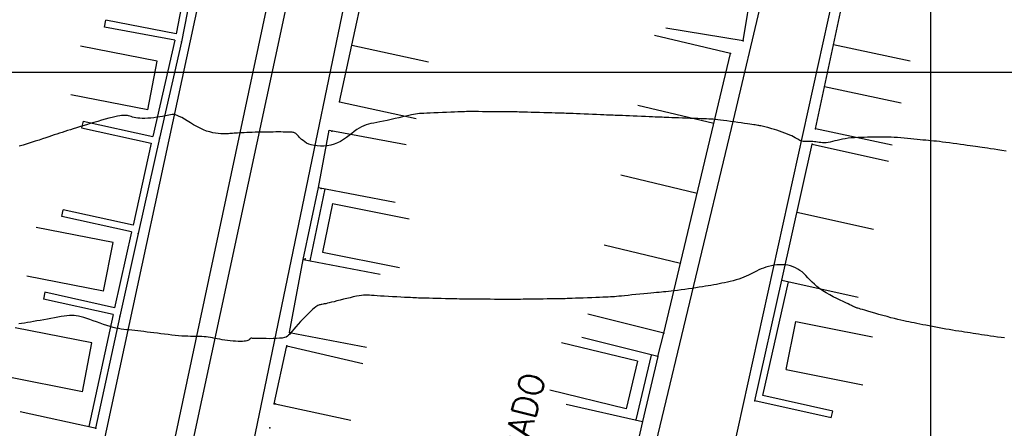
# Model space of a CAD drawing. Header units: millimetres. Extents: x 196436 to 199900, y 8705373 to 8708636.
# Tile 98 of 238: x 197807 to 197908, y 8706564 to 8706605. Entities that reach past the tile are written whole.
import ezdxf
from ezdxf.enums import TextEntityAlignment as Align

# ---------------------------------------------------------------- set-up
doc = ezdxf.new("R2010")
doc.units = ezdxf.units.MM
doc.header["$LTSCALE"] = 5
for name, color, linetype in [('$CURVAS1', 30, 'Continuous'), ('$CURVAS2', 40, 'Continuous'), ('CASA', 6, 'Continuous'), ('MALHA', 9, 'Continuous'), ('MEIO-FIO', 7, 'Continuous'), ('MURO', 9, 'Continuous'), ('TXT_NRUA', 3, 'Continuous')]:
    doc.layers.add(name, color=color, linetype=linetype)
doc.styles.add('GEOSIS', font='ROMANS.SHX')

# ---------------------------------------------------------------- blocks, each defined once
blk = doc.blocks.new('A$C324D1BEE')
at = {"layer": 'CASA'}
for points in [[(8.77, 4.99), (0.9, 6.41)], [(7.87, 0), (8.77, 4.99)], [(7.87, 0), (0, 1.42)]]:
    blk.add_lwpolyline(points, dxfattribs=at)
blk = doc.blocks.new('A$C6160071F')
at = {"layer": 'CASA', "rotation": 179.1179489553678}
blk.add_blockref('A$C324D1BEE', (8.85, 6.4), dxfattribs=at)
blk = doc.blocks.new('C')
at = {"layer": 'CASA'}
blk.add_lwpolyline([(0, 0), (0, 8)], dxfattribs=at)
blk = doc.blocks.new('A$C6C777A1E')
at = {"layer": 'CASA'}
for points in [[(0, 8), (0, 0)], [(0, 8), (5, 8)], [(5, 8), (5, 0)]]:
    blk.add_lwpolyline(points, dxfattribs=at)
blk = doc.blocks.new('A$C1E2D5F4F')
at = {"layer": 'CASA', "rotation": 282.9407027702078}
blk.add_blockref('A$C6C777A1E', (0, 4.87), dxfattribs=at)

msp = doc.modelspace()

# ---------------------------------------------------------------- linework, layer by layer
at = {"layer": '$CURVAS1'}
msp.add_polyline3d([(197907.553, 8706572.859, 700), (197907.189, 8706572.907, 700), (197906.825, 8706572.955, 700), (197906.468, 8706573.003, 700), (197906.124, 8706573.051, 700), (197905.798, 8706573.098, 700), (197905.487, 8706573.144, 700), (197905.189, 8706573.19, 700), (197904.9, 8706573.234, 700), (197904.617, 8706573.279, 700), (197904.335, 8706573.323, 700), (197904.053, 8706573.368, 700), (197903.766, 8706573.413, 700), (197903.472, 8706573.459, 700), (197903.17, 8706573.506, 700), (197902.862, 8706573.554, 700), (197902.546, 8706573.603, 700), (197902.224, 8706573.655, 700), (197901.895, 8706573.709, 700), (197901.561, 8706573.765, 700), (197901.222, 8706573.825, 700), (197900.878, 8706573.887, 700), (197900.532, 8706573.952, 700), (197900.187, 8706574.018, 700), (197899.846, 8706574.085, 700), (197899.512, 8706574.151, 700), (197899.189, 8706574.215, 700), (197898.878, 8706574.276, 700), (197898.584, 8706574.334, 700), (197898.308, 8706574.388, 700), (197898.043, 8706574.44, 700), (197897.784, 8706574.491, 700), (197897.523, 8706574.545, 700), (197897.253, 8706574.604, 700), (197896.966, 8706574.669, 700), (197896.656, 8706574.744, 700), (197896.316, 8706574.831, 700), (197895.941, 8706574.93, 700), (197895.541, 8706575.039, 700), (197895.128, 8706575.154, 700), (197894.713, 8706575.272, 700), (197894.309, 8706575.387, 700), (197893.927, 8706575.497, 700), (197893.58, 8706575.598, 700), (197893.279, 8706575.685, 700), (197893.034, 8706575.755, 700), (197892.839, 8706575.81, 700), (197892.688, 8706575.854, 700), (197892.572, 8706575.887, 700), (197892.484, 8706575.914, 700), (197892.417, 8706575.936, 700), (197892.362, 8706575.956, 700), (197892.312, 8706575.977, 700), (197892.259, 8706576, 700), (197892.198, 8706576.03, 700), (197892.123, 8706576.067, 700), (197892.028, 8706576.114, 700), (197891.908, 8706576.173, 700), (197891.757, 8706576.246, 700), (197891.569, 8706576.336, 700), (197891.338, 8706576.444, 700), (197891.063, 8706576.573, 700), (197890.75, 8706576.72, 700), (197890.409, 8706576.884, 700), (197890.052, 8706577.064, 700), (197889.689, 8706577.257, 700), (197889.329, 8706577.46, 700), (197888.984, 8706577.673, 700), (197888.664, 8706577.894, 700), (197888.376, 8706578.12, 700), (197888.117, 8706578.348, 700), (197887.883, 8706578.575, 700), (197887.665, 8706578.799, 700), (197887.46, 8706579.017, 700), (197887.261, 8706579.225, 700), (197887.062, 8706579.42, 700), (197886.858, 8706579.6, 700), (197886.643, 8706579.762, 700), (197886.418, 8706579.905, 700), (197886.183, 8706580.029, 700), (197885.937, 8706580.133, 700), (197885.683, 8706580.217, 700), (197885.421, 8706580.281, 700), (197885.15, 8706580.324, 700), (197884.873, 8706580.345, 700), (197884.589, 8706580.345, 700), (197884.301, 8706580.326, 700), (197884.013, 8706580.289, 700), (197883.727, 8706580.236, 700), (197883.447, 8706580.169, 700), (197883.175, 8706580.091, 700), (197882.914, 8706580.003, 700), (197882.668, 8706579.907, 700), (197882.437, 8706579.805, 700), (197882.22, 8706579.699, 700), (197882.01, 8706579.591, 700), (197881.805, 8706579.481, 700), (197881.598, 8706579.371, 700), (197881.386, 8706579.262, 700), (197881.164, 8706579.157, 700), (197880.927, 8706579.057, 700), (197880.672, 8706578.962, 700), (197880.402, 8706578.873, 700), (197880.12, 8706578.789, 700), (197879.83, 8706578.71, 700), (197879.534, 8706578.637, 700), (197879.238, 8706578.568, 700), (197878.945, 8706578.504, 700), (197878.657, 8706578.444, 700), (197878.378, 8706578.388, 700), (197878.105, 8706578.334, 700), (197877.833, 8706578.284, 700), (197877.558, 8706578.234, 700), (197877.276, 8706578.186, 700), (197876.983, 8706578.137, 700), (197876.674, 8706578.087, 700), (197876.346, 8706578.036, 700), (197875.995, 8706577.982, 700), (197875.628, 8706577.927, 700), (197875.252, 8706577.871, 700), (197874.873, 8706577.817, 700), (197874.501, 8706577.765, 700), (197874.141, 8706577.717, 700), (197873.802, 8706577.673, 700), (197873.491, 8706577.635, 700), (197873.212, 8706577.604, 700), (197872.959, 8706577.578, 700), (197872.721, 8706577.557, 700), (197872.489, 8706577.537, 700), (197872.252, 8706577.518, 700), (197872.002, 8706577.498, 700), (197871.727, 8706577.475, 700), (197871.419, 8706577.447, 700), (197871.07, 8706577.414, 700), (197870.69, 8706577.376, 700), (197870.29, 8706577.336, 700), (197869.882, 8706577.293, 700), (197869.478, 8706577.251, 700), (197869.089, 8706577.211, 700), (197868.729, 8706577.174, 700), (197868.408, 8706577.141, 700), (197868.134, 8706577.115, 700), (197867.898, 8706577.094, 700), (197867.686, 8706577.078, 700), (197867.485, 8706577.064, 700), (197867.282, 8706577.053, 700), (197867.062, 8706577.042, 700), (197866.812, 8706577.032, 700), (197866.519, 8706577.02, 700), (197866.173, 8706577.006, 700), (197865.785, 8706576.991, 700), (197865.369, 8706576.974, 700), (197864.94, 8706576.957, 700), (197864.513, 8706576.94, 700), (197864.102, 8706576.924, 700), (197863.723, 8706576.909, 700), (197863.389, 8706576.896, 700), (197863.111, 8706576.886, 700), (197862.877, 8706576.877, 700), (197862.674, 8706576.871, 700), (197862.484, 8706576.866, 700), (197862.294, 8706576.861, 700), (197862.087, 8706576.858, 700), (197861.847, 8706576.854, 700), (197861.561, 8706576.85, 700), (197861.217, 8706576.845, 700), (197860.826, 8706576.84, 700), (197860.403, 8706576.834, 700), (197859.966, 8706576.828, 700), (197859.529, 8706576.823, 700), (197859.109, 8706576.817, 700), (197858.722, 8706576.812, 700), (197858.382, 8706576.808, 700), (197858.102, 8706576.804, 700), (197857.869, 8706576.802, 700), (197857.669, 8706576.8, 700), (197857.484, 8706576.798, 700), (197857.299, 8706576.798, 700), (197857.098, 8706576.798, 700), (197856.864, 8706576.798, 700), (197856.581, 8706576.799, 700), (197856.239, 8706576.801, 700), (197855.848, 8706576.803, 700), (197855.424, 8706576.805, 700), (197854.985, 8706576.807, 700), (197854.545, 8706576.809, 700), (197854.122, 8706576.811, 700), (197853.731, 8706576.813, 700), (197853.388, 8706576.815, 700), (197853.105, 8706576.816, 700), (197852.871, 8706576.818, 700), (197852.67, 8706576.82, 700), (197852.485, 8706576.822, 700), (197852.3, 8706576.825, 700), (197852.1, 8706576.828, 700), (197851.867, 8706576.833, 700), (197851.587, 8706576.84, 700), (197851.248, 8706576.848, 700), (197850.861, 8706576.857, 700), (197850.441, 8706576.868, 700), (197850.005, 8706576.878, 700), (197849.568, 8706576.889, 700), (197849.146, 8706576.9, 700), (197848.755, 8706576.911, 700), (197848.41, 8706576.92, 700), (197848.122, 8706576.928, 700), (197847.882, 8706576.935, 700), (197847.674, 8706576.942, 700), (197847.482, 8706576.95, 700), (197847.291, 8706576.958, 700), (197847.086, 8706576.967, 700), (197846.852, 8706576.978, 700), (197846.574, 8706576.991, 700), (197846.24, 8706577.007, 700), (197845.862, 8706577.025, 700), (197845.452, 8706577.045, 700), (197845.025, 8706577.066, 700), (197844.596, 8706577.089, 700), (197844.18, 8706577.113, 700), (197843.79, 8706577.137, 700), (197843.441, 8706577.161, 700), (197843.143, 8706577.185, 700), (197842.888, 8706577.206, 700), (197842.665, 8706577.223, 700), (197842.462, 8706577.233, 700), (197842.266, 8706577.235, 700), (197842.067, 8706577.226, 700), (197841.851, 8706577.204, 700), (197841.608, 8706577.168, 700), (197841.328, 8706577.116, 700), (197841.018, 8706577.05, 700), (197840.687, 8706576.974, 700), (197840.345, 8706576.892, 700), (197840, 8706576.807, 700), (197839.663, 8706576.722, 700), (197839.343, 8706576.641, 700), (197839.049, 8706576.566, 700), (197838.789, 8706576.502, 700), (197838.562, 8706576.447, 700), (197838.365, 8706576.401, 700), (197838.194, 8706576.362, 700), (197838.047, 8706576.331, 700), (197837.921, 8706576.305, 700), (197837.812, 8706576.285, 700), (197837.718, 8706576.269, 700), (197837.635, 8706576.256, 700), (197837.557, 8706576.24, 700), (197837.478, 8706576.215, 700), (197837.393, 8706576.177, 700), (197837.294, 8706576.118, 700), (197837.176, 8706576.032, 700), (197837.033, 8706575.915, 700), (197836.857, 8706575.76, 700), (197836.647, 8706575.563, 700), (197836.409, 8706575.332, 700), (197836.152, 8706575.077, 700), (197835.887, 8706574.806, 700), (197835.624, 8706574.53, 700), (197835.371, 8706574.259, 700), (197835.14, 8706574.001, 700), (197834.94, 8706573.767, 700), (197834.777, 8706573.564, 700), (197834.642, 8706573.392, 700), (197834.524, 8706573.248, 700), (197834.41, 8706573.129, 700), (197834.288, 8706573.033, 700), (197834.146, 8706572.957, 700), (197833.972, 8706572.898, 700), (197833.753, 8706572.855, 700), (197833.483, 8706572.824, 700), (197833.17, 8706572.803, 700), (197832.829, 8706572.791, 700), (197832.474, 8706572.786, 700), (197832.121, 8706572.787, 700), (197831.783, 8706572.792, 700), (197831.474, 8706572.798, 700), (197831.209, 8706572.805, 700), (197831, 8706572.811, 700), (197830.841, 8706572.816, 700), (197830.726, 8706572.819, 700), (197830.647, 8706572.822, 700), (197830.599, 8706572.823, 700), (197830.572, 8706572.824, 700), (197830.56, 8706572.825, 700), (197830.556, 8706572.825, 700), (197830.553, 8706572.825, 700), (197830.55, 8706572.823, 700), (197830.545, 8706572.82, 700), (197830.537, 8706572.814, 700), (197830.525, 8706572.805, 700), (197830.508, 8706572.792, 700), (197830.485, 8706572.773, 700), (197830.455, 8706572.749, 700), (197830.417, 8706572.719, 700), (197830.368, 8706572.684, 700), (197830.304, 8706572.647, 700), (197830.224, 8706572.61, 700), (197830.125, 8706572.575, 700), (197830.003, 8706572.544, 700), (197829.855, 8706572.52, 700), (197829.68, 8706572.505, 700), (197829.475, 8706572.5, 700), (197829.244, 8706572.505, 700), (197828.993, 8706572.518, 700), (197828.727, 8706572.539, 700), (197828.452, 8706572.567, 700), (197828.172, 8706572.601, 700), (197827.894, 8706572.64, 700), (197827.623, 8706572.682, 700), (197827.363, 8706572.726, 700), (197827.114, 8706572.772, 700), (197826.873, 8706572.817, 700), (197826.641, 8706572.861, 700), (197826.415, 8706572.902, 700), (197826.194, 8706572.938, 700), (197825.977, 8706572.968, 700), (197825.762, 8706572.99, 700), (197825.547, 8706573.005, 700), (197825.33, 8706573.012, 700), (197825.107, 8706573.016, 700), (197824.877, 8706573.016, 700), (197824.636, 8706573.017, 700), (197824.38, 8706573.019, 700), (197824.108, 8706573.026, 700), (197823.817, 8706573.038, 700), (197823.503, 8706573.059, 700), (197823.171, 8706573.086, 700), (197822.824, 8706573.12, 700), (197822.465, 8706573.158, 700), (197822.099, 8706573.201, 700), (197821.73, 8706573.245, 700), (197821.361, 8706573.291, 700), (197820.996, 8706573.337, 700), (197820.639, 8706573.382, 700), (197820.29, 8706573.426, 700), (197819.951, 8706573.468, 700), (197819.62, 8706573.508, 700), (197819.299, 8706573.547, 700), (197818.988, 8706573.583, 700), (197818.688, 8706573.617, 700), (197818.399, 8706573.648, 700), (197818.12, 8706573.677, 700), (197817.849, 8706573.706, 700), (197817.582, 8706573.738, 700), (197817.314, 8706573.774, 700), (197817.041, 8706573.818, 700), (197816.761, 8706573.873, 700), (197816.468, 8706573.941, 700), (197816.159, 8706574.025, 700), (197815.831, 8706574.126, 700), (197815.489, 8706574.24, 700), (197815.139, 8706574.363, 700), (197814.788, 8706574.491, 700), (197814.44, 8706574.617, 700), (197814.102, 8706574.738, 700), (197813.781, 8706574.849, 700), (197813.481, 8706574.944, 700), (197813.208, 8706575.02, 700), (197812.955, 8706575.077, 700), (197812.716, 8706575.116, 700), (197812.484, 8706575.139, 700), (197812.251, 8706575.145, 700), (197812.01, 8706575.138, 700), (197811.753, 8706575.117, 700), (197811.474, 8706575.084, 700), (197811.168, 8706575.04, 700), (197810.837, 8706574.987, 700), (197810.489, 8706574.927, 700), (197810.128, 8706574.862, 700), (197809.761, 8706574.795, 700), (197809.393, 8706574.726, 700), (197809.031, 8706574.66, 700), (197808.679, 8706574.596, 700), (197808.343, 8706574.538, 700), (197808.022, 8706574.485, 700), (197807.713, 8706574.434, 700), (197807.413, 8706574.386, 700), (197807.121, 8706574.339, 700), (197806.833, 8706574.292, 700)], dxfattribs=at)
at = {"layer": '$CURVAS2'}
msp.add_polyline3d([(197907.702, 8706591.938, 699), (197907.281, 8706592.005, 699), (197906.868, 8706592.071, 699), (197906.475, 8706592.133, 699), (197906.116, 8706592.189, 699), (197905.801, 8706592.236, 699), (197905.522, 8706592.277, 699), (197905.27, 8706592.313, 699), (197905.034, 8706592.346, 699), (197904.804, 8706592.378, 699), (197904.569, 8706592.41, 699), (197904.318, 8706592.445, 699), (197904.042, 8706592.484, 699), (197903.733, 8706592.528, 699), (197903.396, 8706592.577, 699), (197903.039, 8706592.628, 699), (197902.668, 8706592.682, 699), (197902.293, 8706592.735, 699), (197901.92, 8706592.786, 699), (197901.558, 8706592.835, 699), (197901.214, 8706592.879, 699), (197900.894, 8706592.917, 699), (197900.594, 8706592.951, 699), (197900.31, 8706592.98, 699), (197900.035, 8706593.007, 699), (197899.765, 8706593.032, 699), (197899.493, 8706593.057, 699), (197899.215, 8706593.083, 699), (197898.924, 8706593.11, 699), (197898.617, 8706593.141, 699), (197898.297, 8706593.173, 699), (197897.966, 8706593.207, 699), (197897.629, 8706593.24, 699), (197897.289, 8706593.271, 699), (197896.95, 8706593.301, 699), (197896.615, 8706593.326, 699), (197896.289, 8706593.347, 699), (197895.974, 8706593.362, 699), (197895.668, 8706593.373, 699), (197895.368, 8706593.378, 699), (197895.072, 8706593.381, 699), (197894.776, 8706593.38, 699), (197894.478, 8706593.377, 699), (197894.176, 8706593.373, 699), (197893.865, 8706593.368, 699), (197893.544, 8706593.363, 699), (197893.217, 8706593.357, 699), (197892.884, 8706593.348, 699), (197892.551, 8706593.336, 699), (197892.22, 8706593.318, 699), (197891.894, 8706593.294, 699), (197891.577, 8706593.262, 699), (197891.272, 8706593.221, 699), (197890.982, 8706593.17, 699), (197890.706, 8706593.112, 699), (197890.444, 8706593.05, 699), (197890.195, 8706592.989, 699), (197889.959, 8706592.931, 699), (197889.735, 8706592.879, 699), (197889.523, 8706592.838, 699), (197889.322, 8706592.811, 699), (197889.13, 8706592.8, 699), (197888.948, 8706592.802, 699), (197888.774, 8706592.816, 699), (197888.606, 8706592.836, 699), (197888.444, 8706592.861, 699), (197888.285, 8706592.886, 699), (197888.129, 8706592.908, 699), (197887.974, 8706592.925, 699), (197887.82, 8706592.933, 699), (197887.667, 8706592.934, 699), (197887.516, 8706592.932, 699), (197887.37, 8706592.929, 699), (197887.229, 8706592.928, 699), (197887.094, 8706592.931, 699), (197886.967, 8706592.942, 699), (197886.848, 8706592.963, 699), (197886.739, 8706592.996, 699), (197886.635, 8706593.041, 699), (197886.531, 8706593.097, 699), (197886.421, 8706593.162, 699), (197886.3, 8706593.236, 699), (197886.162, 8706593.318, 699), (197886.003, 8706593.405, 699), (197885.817, 8706593.498, 699), (197885.601, 8706593.595, 699), (197885.36, 8706593.693, 699), (197885.101, 8706593.793, 699), (197884.831, 8706593.89, 699), (197884.558, 8706593.985, 699), (197884.289, 8706594.075, 699), (197884.031, 8706594.158, 699), (197883.791, 8706594.233, 699), (197883.575, 8706594.297, 699), (197883.381, 8706594.353, 699), (197883.208, 8706594.4, 699), (197883.052, 8706594.44, 699), (197882.911, 8706594.473, 699), (197882.783, 8706594.502, 699), (197882.663, 8706594.526, 699), (197882.551, 8706594.547, 699), (197882.441, 8706594.565, 699), (197882.33, 8706594.583, 699), (197882.211, 8706594.601, 699), (197882.077, 8706594.62, 699), (197881.922, 8706594.642, 699), (197881.741, 8706594.667, 699), (197881.526, 8706594.698, 699), (197881.272, 8706594.735, 699), (197880.975, 8706594.779, 699), (197880.644, 8706594.828, 699), (197880.289, 8706594.881, 699), (197879.921, 8706594.935, 699), (197879.55, 8706594.989, 699), (197879.187, 8706595.04, 699), (197878.844, 8706595.087, 699), (197878.531, 8706595.128, 699), (197878.255, 8706595.16, 699), (197878.008, 8706595.185, 699), (197877.781, 8706595.205, 699), (197877.562, 8706595.22, 699), (197877.339, 8706595.231, 699), (197877.104, 8706595.241, 699), (197876.843, 8706595.25, 699), (197876.548, 8706595.259, 699), (197876.21, 8706595.27, 699), (197875.837, 8706595.283, 699), (197875.442, 8706595.297, 699), (197875.037, 8706595.311, 699), (197874.632, 8706595.326, 699), (197874.241, 8706595.34, 699), (197873.875, 8706595.353, 699), (197873.545, 8706595.366, 699), (197873.26, 8706595.377, 699), (197873.011, 8706595.387, 699), (197872.786, 8706595.396, 699), (197872.572, 8706595.405, 699), (197872.356, 8706595.414, 699), (197872.127, 8706595.424, 699), (197871.871, 8706595.435, 699), (197871.576, 8706595.447, 699), (197871.234, 8706595.461, 699), (197870.854, 8706595.477, 699), (197870.449, 8706595.494, 699), (197870.032, 8706595.511, 699), (197869.617, 8706595.527, 699), (197869.216, 8706595.544, 699), (197868.843, 8706595.559, 699), (197868.511, 8706595.572, 699), (197868.229, 8706595.584, 699), (197867.987, 8706595.594, 699), (197867.772, 8706595.602, 699), (197867.569, 8706595.611, 699), (197867.365, 8706595.619, 699), (197867.145, 8706595.628, 699), (197866.897, 8706595.639, 699), (197866.604, 8706595.651, 699), (197866.26, 8706595.665, 699), (197865.873, 8706595.681, 699), (197865.458, 8706595.698, 699), (197865.03, 8706595.716, 699), (197864.603, 8706595.734, 699), (197864.192, 8706595.751, 699), (197863.812, 8706595.766, 699), (197863.478, 8706595.779, 699), (197863.198, 8706595.79, 699), (197862.963, 8706595.799, 699), (197862.758, 8706595.806, 699), (197862.567, 8706595.813, 699), (197862.374, 8706595.818, 699), (197862.165, 8706595.824, 699), (197861.925, 8706595.831, 699), (197861.637, 8706595.839, 699), (197861.292, 8706595.849, 699), (197860.901, 8706595.86, 699), (197860.479, 8706595.873, 699), (197860.042, 8706595.885, 699), (197859.606, 8706595.898, 699), (197859.187, 8706595.909, 699), (197858.8, 8706595.92, 699), (197858.462, 8706595.93, 699), (197858.182, 8706595.937, 699), (197857.951, 8706595.943, 699), (197857.751, 8706595.947, 699), (197857.567, 8706595.951, 699), (197857.382, 8706595.953, 699), (197857.181, 8706595.955, 699), (197856.947, 8706595.957, 699), (197856.663, 8706595.96, 699), (197856.321, 8706595.962, 699), (197855.929, 8706595.965, 699), (197855.505, 8706595.969, 699), (197855.064, 8706595.972, 699), (197854.624, 8706595.975, 699), (197854.2, 8706595.978, 699), (197853.809, 8706595.981, 699), (197853.467, 8706595.983, 699), (197853.184, 8706595.985, 699), (197852.951, 8706595.985, 699), (197852.751, 8706595.985, 699), (197852.568, 8706595.983, 699), (197852.386, 8706595.979, 699), (197852.189, 8706595.973, 699), (197851.96, 8706595.964, 699), (197851.683, 8706595.954, 699), (197851.348, 8706595.94, 699), (197850.965, 8706595.924, 699), (197850.549, 8706595.907, 699), (197850.115, 8706595.888, 699), (197849.68, 8706595.87, 699), (197849.259, 8706595.851, 699), (197848.866, 8706595.834, 699), (197848.518, 8706595.819, 699), (197848.226, 8706595.805, 699), (197847.979, 8706595.792, 699), (197847.765, 8706595.777, 699), (197847.57, 8706595.758, 699), (197847.38, 8706595.734, 699), (197847.181, 8706595.701, 699), (197846.959, 8706595.658, 699), (197846.701, 8706595.602, 699), (197846.396, 8706595.533, 699), (197846.052, 8706595.454, 699), (197845.679, 8706595.366, 699), (197845.286, 8706595.274, 699), (197844.886, 8706595.182, 699), (197844.487, 8706595.092, 699), (197844.101, 8706595.008, 699), (197843.738, 8706594.934, 699), (197843.406, 8706594.871, 699), (197843.103, 8706594.814, 699), (197842.823, 8706594.76, 699), (197842.562, 8706594.701, 699), (197842.315, 8706594.632, 699), (197842.077, 8706594.547, 699), (197841.842, 8706594.441, 699), (197841.607, 8706594.308, 699), (197841.366, 8706594.144, 699), (197841.118, 8706593.956, 699), (197840.861, 8706593.751, 699), (197840.594, 8706593.539, 699), (197840.316, 8706593.328, 699), (197840.024, 8706593.126, 699), (197839.717, 8706592.94, 699), (197839.395, 8706592.781, 699), (197839.057, 8706592.654, 699), (197838.707, 8706592.559, 699), (197838.353, 8706592.496, 699), (197838, 8706592.461, 699), (197837.654, 8706592.455, 699), (197837.323, 8706592.474, 699), (197837.011, 8706592.518, 699), (197836.725, 8706592.586, 699), (197836.471, 8706592.674, 699), (197836.246, 8706592.779, 699), (197836.049, 8706592.895, 699), (197835.878, 8706593.019, 699), (197835.73, 8706593.145, 699), (197835.603, 8706593.268, 699), (197835.494, 8706593.384, 699), (197835.402, 8706593.488, 699), (197835.323, 8706593.576, 699), (197835.254, 8706593.648, 699), (197835.193, 8706593.707, 699), (197835.134, 8706593.754, 699), (197835.076, 8706593.791, 699), (197835.013, 8706593.82, 699), (197834.943, 8706593.841, 699), (197834.861, 8706593.858, 699), (197834.766, 8706593.872, 699), (197834.654, 8706593.882, 699), (197834.527, 8706593.89, 699), (197834.382, 8706593.895, 699), (197834.218, 8706593.899, 699), (197834.036, 8706593.902, 699), (197833.833, 8706593.903, 699), (197833.609, 8706593.904, 699), (197833.364, 8706593.904, 699), (197833.101, 8706593.904, 699), (197832.821, 8706593.903, 699), (197832.53, 8706593.902, 699), (197832.229, 8706593.899, 699), (197831.922, 8706593.896, 699), (197831.612, 8706593.891, 699), (197831.303, 8706593.885, 699), (197830.997, 8706593.877, 699), (197830.697, 8706593.867, 699), (197830.406, 8706593.857, 699), (197830.127, 8706593.845, 699), (197829.862, 8706593.833, 699), (197829.614, 8706593.82, 699), (197829.387, 8706593.807, 699), (197829.182, 8706593.794, 699), (197829.001, 8706593.78, 699), (197828.839, 8706593.767, 699), (197828.69, 8706593.755, 699), (197828.547, 8706593.744, 699), (197828.404, 8706593.735, 699), (197828.253, 8706593.728, 699), (197828.09, 8706593.723, 699), (197827.907, 8706593.721, 699), (197827.7, 8706593.723, 699), (197827.468, 8706593.731, 699), (197827.215, 8706593.75, 699), (197826.943, 8706593.782, 699), (197826.653, 8706593.833, 699), (197826.349, 8706593.904, 699), (197826.031, 8706594, 699), (197825.704, 8706594.124, 699), (197825.368, 8706594.278, 699), (197825.03, 8706594.455, 699), (197824.694, 8706594.646, 699), (197824.366, 8706594.842, 699), (197824.051, 8706595.034, 699), (197823.755, 8706595.215, 699), (197823.483, 8706595.373, 699), (197823.24, 8706595.502, 699), (197823.029, 8706595.594, 699), (197822.844, 8706595.652, 699), (197822.675, 8706595.681, 699), (197822.515, 8706595.684, 699), (197822.354, 8706595.668, 699), (197822.184, 8706595.637, 699), (197821.994, 8706595.595, 699), (197821.778, 8706595.548, 699), (197821.528, 8706595.499, 699), (197821.25, 8706595.451, 699), (197820.953, 8706595.406, 699), (197820.644, 8706595.366, 699), (197820.332, 8706595.332, 699), (197820.024, 8706595.307, 699), (197819.731, 8706595.293, 699), (197819.458, 8706595.29, 699), (197819.214, 8706595.301, 699), (197818.996, 8706595.323, 699), (197818.802, 8706595.355, 699), (197818.627, 8706595.392, 699), (197818.468, 8706595.432, 699), (197818.323, 8706595.474, 699), (197818.188, 8706595.513, 699), (197818.059, 8706595.547, 699), (197817.933, 8706595.575, 699), (197817.804, 8706595.593, 699), (197817.667, 8706595.602, 699), (197817.517, 8706595.601, 699), (197817.348, 8706595.587, 699), (197817.154, 8706595.56, 699), (197816.929, 8706595.519, 699), (197816.669, 8706595.463, 699), (197816.37, 8706595.39, 699), (197816.037, 8706595.304, 699), (197815.677, 8706595.207, 699), (197815.299, 8706595.101, 699), (197814.91, 8706594.989, 699), (197814.517, 8706594.874, 699), (197814.127, 8706594.758, 699), (197813.75, 8706594.645, 699), (197813.389, 8706594.536, 699), (197813.046, 8706594.431, 699), (197812.719, 8706594.33, 699), (197812.407, 8706594.232, 699), (197812.107, 8706594.138, 699), (197811.818, 8706594.045, 699), (197811.538, 8706593.955, 699), (197811.267, 8706593.866, 699), (197811.001, 8706593.777, 699), (197810.737, 8706593.689, 699), (197810.469, 8706593.599, 699), (197810.193, 8706593.506, 699), (197809.904, 8706593.409, 699), (197809.597, 8706593.307, 699), (197809.267, 8706593.199, 699), (197808.909, 8706593.084, 699), (197808.521, 8706592.96, 699), (197808.111, 8706592.831, 699), (197807.691, 8706592.7, 699), (197807.273, 8706592.57, 699), (197806.868, 8706592.445, 699)], dxfattribs=at)
at = {"layer": 'CASA'}
for points in [[(197880.838, 8706603.205), (197881.772, 8706608.828)], [(197839.612, 8706596.974), (197842.131, 8706608.59)], [(197888.251, 8706594.231), (197891.006, 8706607.115)], [(197880.838, 8706603.205), (197872.946, 8706604.514)], [(197840.872, 8706602.782), (197848.69, 8706601.087)], [(197872.724, 8706573.336), (197879.564, 8706601.908)], [(197839.612, 8706596.974), (197847.43, 8706595.279)], [(197837.447, 8706588.234), (197838.558, 8706594.098)], [(197838.558, 8706594.098), (197846.418, 8706592.609)], [(197884.783, 8706578.757), (197887.89, 8706592.659)], [(197887.89, 8706592.659), (197895.697, 8706590.914)], [(197837.447, 8706588.234), (197845.307, 8706586.745)], [(197886.336, 8706585.708), (197894.144, 8706583.963)], [(197834.493, 8706573.416), (197835.906, 8706580.871)], [(197835.906, 8706580.871), (197843.766, 8706579.381)], [(197884.783, 8706578.757), (197892.59, 8706577.012)], [(197872.724, 8706573.336), (197864.968, 8706575.297)], [(197834.493, 8706573.416), (197842.354, 8706571.927)], [(197872.121, 8706570.955), (197864.366, 8706572.917)], [(197872.121, 8706570.955), (197872.724, 8706573.336)], [(197832.939, 8706566.13), (197834.182, 8706571.935)], [(197834.224, 8706572.051), (197842.004, 8706570.261)], [(197833.02, 8706566.112), (197840.761, 8706564.456)], [(197814.792, 8706563.604), (197806.978, 8706565.318)], [(197870.576, 8706564.327), (197864.035, 8706535.707)]]:
    msp.add_lwpolyline(points, dxfattribs=at)
for p in [(197880.839, 8706603.205, 698.611), (197879.565, 8706601.908, 698.643), (197839.613, 8706596.975, 698.827), (197838.827, 8706593.984, 698.687), (197888.252, 8706594.231, 698.856), (197887.89, 8706592.659, 699.044), (197837.447, 8706588.234, 699.439), (197837.715, 8706588.12, 699.693), (197835.907, 8706580.871, 699.764), (197836.111, 8706580.948, 699.78), (197884.783, 8706578.757, 700.144), (197834.494, 8706573.417, 699.965), (197834.557, 8706573.397, 700.147), (197872.724, 8706573.336, 700.239), (197834.183, 8706571.935, 700.305), (197834.225, 8706572.051, 700.034), (197832.939, 8706566.131, 700.245), (197833.021, 8706566.112, 700.589), (197814.671, 8706563.652, 700.686), (197832.502, 8706563.673, 700.461)]:
    msp.add_point(p, dxfattribs=at)
at = {"layer": 'MALHA'}
for p, q in [((197900, 8708635.599), (197900, 8705384.785)), ((197900, 8708635.599), (197900, 8705384.785)), ((196441.61, 8706600), (199000, 8706600)), ((196441.61, 8706600), (199000, 8706600))]:
    msp.add_line(p, q, dxfattribs=at)
at = {"layer": 'MEIO-FIO'}
for p, q in [((197818.248, 8706501.484), (197849.392, 8706651.787)), ((197862.495, 8706482.857), (197898.477, 8706645.917)), ((197891.855, 8706646.422), (197879.839, 8706595.112)), ((197811.654, 8706544.06), (197826.381, 8706612.542)), ((197879.839, 8706595.112), (197855.607, 8706494.324))]:
    msp.add_line(p, q, dxfattribs=at)
msp.add_lwpolyline([(197810.9, 8706506.73), (197833.088, 8706610.934), (197841.723, 8706651.945, -1.2923561), (197843.526, 8706651.048), (197834.916, 8706610.285), (197812.521, 8706506.072, -1.1908152), (197810.9, 8706506.73, -0.5567232)], format="xyb", dxfattribs=at)
at = {"layer": 'MURO'}
for p, q in [((197825.323, 8706612.844), (197823.47, 8706603.128)), ((197824.504, 8706612.287), (197822.913, 8706603.947)), ((197822.913, 8706603.947), (197815.742, 8706605.314)), ((197822.787, 8706603.284), (197815.611, 8706604.627)), ((197822.787, 8706603.284), (197820.529, 8706593.439)), ((197823.47, 8706603.128), (197821.211, 8706593.283)), ((197813.402, 8706595.018), (197813.25, 8706594.334)), ((197813.402, 8706595.018), (197820.529, 8706593.439)), ((197813.25, 8706594.334), (197820.376, 8706592.751)), ((197820.376, 8706592.751), (197818.514, 8706584.368)), ((197821.211, 8706593.283), (197819.045, 8706583.533)), ((197835.906, 8706580.871), (197837.447, 8706588.234)), ((197836.592, 8706580.728), (197838.132, 8706588.091)), ((197811.236, 8706585.268), (197811.388, 8706585.952)), ((197818.514, 8706584.368), (197811.388, 8706585.952)), ((197818.362, 8706583.686), (197811.236, 8706585.268)), ((197818.362, 8706583.686), (197816.632, 8706575.932)), ((197819.045, 8706583.533), (197817.163, 8706575.097)), ((197882.034, 8706566.446), (197884.783, 8706578.757)), ((197882.869, 8706566.977), (197885.466, 8706578.604)), ((197809.508, 8706577.522), (197809.355, 8706576.839)), ((197816.632, 8706575.932), (197809.508, 8706577.522)), ((197816.479, 8706575.246), (197809.355, 8706576.839)), ((197816.479, 8706575.246), (197813.986, 8706563.801)), ((197817.163, 8706575.097), (197814.67, 8706563.652)), ((197871.44, 8706571.114), (197869.894, 8706564.486)), ((197872.121, 8706570.955), (197870.576, 8706564.327)), ((197889.841, 8706564.703), (197882.034, 8706566.446)), ((197889.994, 8706565.386), (197882.869, 8706566.977))]:
    msp.add_line(p, q, dxfattribs=at)
for points in [[(197815.611, 8706604.627), (197815.742, 8706605.314)], [(197889.841, 8706564.703), (197889.994, 8706565.386)]]:
    msp.add_lwpolyline(points, dxfattribs=at)
for p in [(197823.471, 8706603.128, 698.883), (197821.212, 8706593.283, 699.059), (197819.046, 8706583.534, 699.881), (197817.164, 8706575.097, 699.917), (197872.122, 8706570.955, 700.252), (197882.034, 8706566.446, 700.386), (197870.576, 8706564.327, 700.592)]:
    msp.add_point(p, dxfattribs=at)

# ---------------------------------------------------------------- block references
at = {"layer": 'CASA'}
for name, p, rotation in [('C', (197879.564, 8706601.908), 76.53621136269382), ('A$C6160071F', (197820.99, 8706602.689), 180.0315612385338), ('C', (197897.911, 8706601.147), 77.9300897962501), ('C', (197896.993, 8706596.853), 77.9300897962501), ('C', (197877.854, 8706594.765), 76.53621136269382), ('C', (197896.074, 8706592.558), 77.9300897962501), ('C', (197876.144, 8706587.622), 76.53621136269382), ('A$C6160071F', (197837.872, 8706580.077), 359.7490044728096), ('A$C6160071F', (197816.479, 8706584.159), 180.0315612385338), ('C', (197874.434, 8706580.479), 76.53621136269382), ('A$C1E2D5F4F', (197895.079, 8706572.52), 155.8331932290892), ('A$C6160071F', (197814.318, 8706573.89), 180.0315612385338), ('A$C1E2D5F4F', (197860.099, 8706568.013), 333.486392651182), ('C', (197862.777, 8706566.109), 257.1258703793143)]:
    msp.add_blockref(name, p, dxfattribs=dict(at, rotation=rotation))

# ---------------------------------------------------------------- texts
at = {"layer": 'TXT_NRUA', "style": 'GEOSIS'}
msp.add_text('RUA ALFREDO DOURADO', height=2.5, rotation=75.78777, dxfattribs=at).set_placement((197851.514, 8706529.687), align=Align.BOTTOM_LEFT)

doc.saveas('drawing.dxf')
